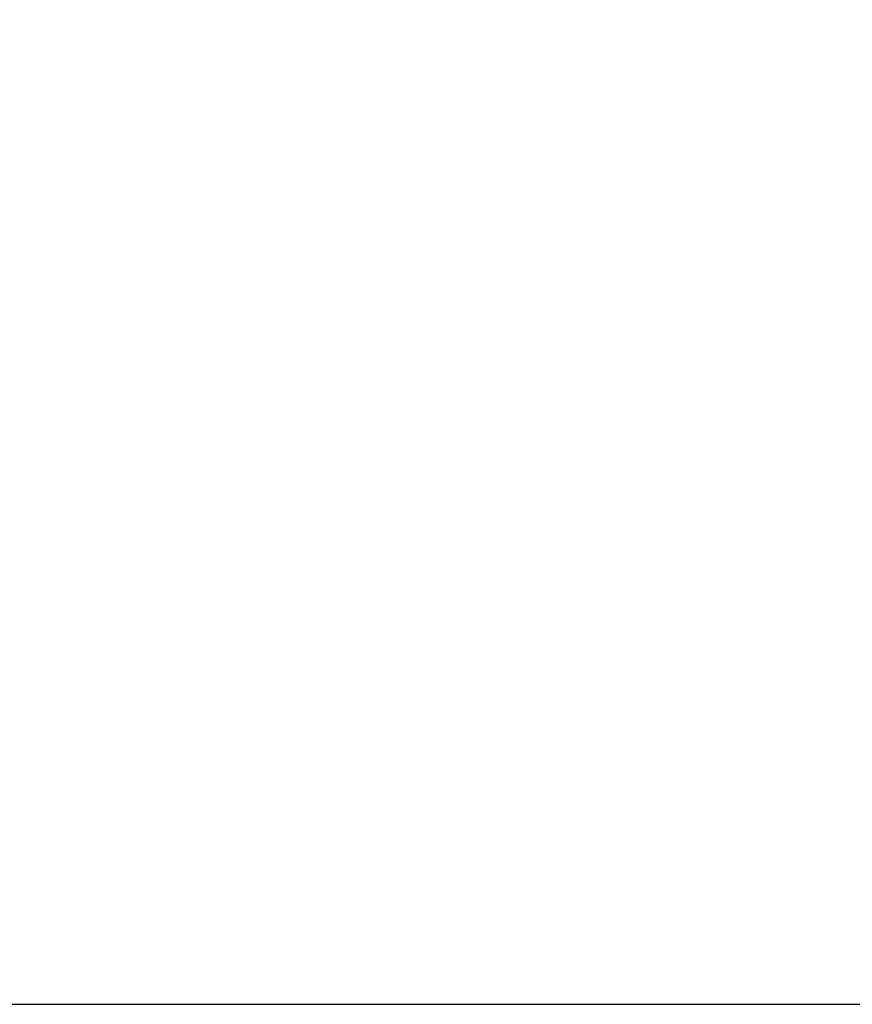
# Model space of a CAD drawing. Header units: millimetres. Extents: x 0 to 2239, y -60 to 841.
# Tile 8 of 151: x 354 to 380, y 48 to 79. Entities that reach past the tile are written whole.
import ezdxf

# ---------------------------------------------------------------- set-up
doc = ezdxf.new("R2010")
doc.units = ezdxf.units.MM
doc.layers.add('Bemaßung (ISO)', color=7, linetype='Continuous', lineweight=25)
doc.styles.add('Notiztext (DIN)', font='isocpeur.ttf')
doc.dimstyles.new('Standard (DIN)', dxfattribs={"dimtxt": 3.5, "dimasz": 2.5, "dimexe": 2, "dimexo": 0.5, "dimgap": 0.5, "dimtad": 1, "dimrnd": 1e-08, "dimtxsty": 'Notiztext (DIN)', "dimcen": 0.09, "dimdle": 10, "dimclrd": 256, "dimclre": 256, "dimclrt": 256, "dimadec": 0, "dimazin": 0, "dimtfac": 1, "dimtmove": 0, "dimatfit": 3, "dimfxl": 1, "dimtolj": 1, "dimtzin": 0, "dimlwd": -1, "dimlwe": -1, "dimarcsym": 0})

# ---------------------------------------------------------------- blocks, each defined once
blk = doc.blocks.new('*D28')
at = {"layer": 'Bemaßung (ISO)', "transparency": 16777216}
for p, q in [((403.685, 220.153), (442.685, 220.153)), ((440.685, 217.653), (440.685, 50.014)), ((348.84, 47.514), (442.685, 47.514))]:
    blk.add_line(p, q, dxfattribs=at)
for points in [[(440.268, 217.653), (441.102, 217.653), (440.685, 220.153)], [(440.268, 50.014), (441.102, 50.014), (440.685, 47.514)]]:
    blk.add_solid(points, dxfattribs=at)
at = {"layer": 'Defpoints', "color": 0, "transparency": 16777216}
for p in [(403.185, 220.153), (348.34, 47.514), (440.685, 47.514)]:
    blk.add_point(p, dxfattribs=at)
at = {"layer": 'Bemaßung (ISO)', "transparency": 16777216, "insert": (435.985, 127.621), "char_height": 3.5, "attachment_point": 1, "rotation": 90, "style": 'Notiztext (DIN)'}
blk.add_mtext('\\A1;172,64', dxfattribs=at)

msp = doc.modelspace()

# ---------------------------------------------------------------- dimensions: what is measured, and where the dimension line sits
at = {"layer": 'Bemaßung (ISO)'}
dim = msp.add_linear_dim(base=(440.6849, 47.5137), p1=(403.1849, 220.1529), p2=(348.3399, 47.5137), angle=270, dimstyle='Standard (DIN)', override={"dimgap": 0.5, "dimdec": 2, "dimtol": 0, "dimlim": 0, "dimtp": 0, "dimtm": 0, "dimtdec": 2, "dimtofl": 0, "dimatfit": 1}, dxfattribs=at)
dim.commit()
dim.dimension.update_dxf_attribs({"geometry": '*D28', "text_midpoint": (440.6849, 133.8333), "dimtype": 160})

doc.saveas('drawing.dxf')
